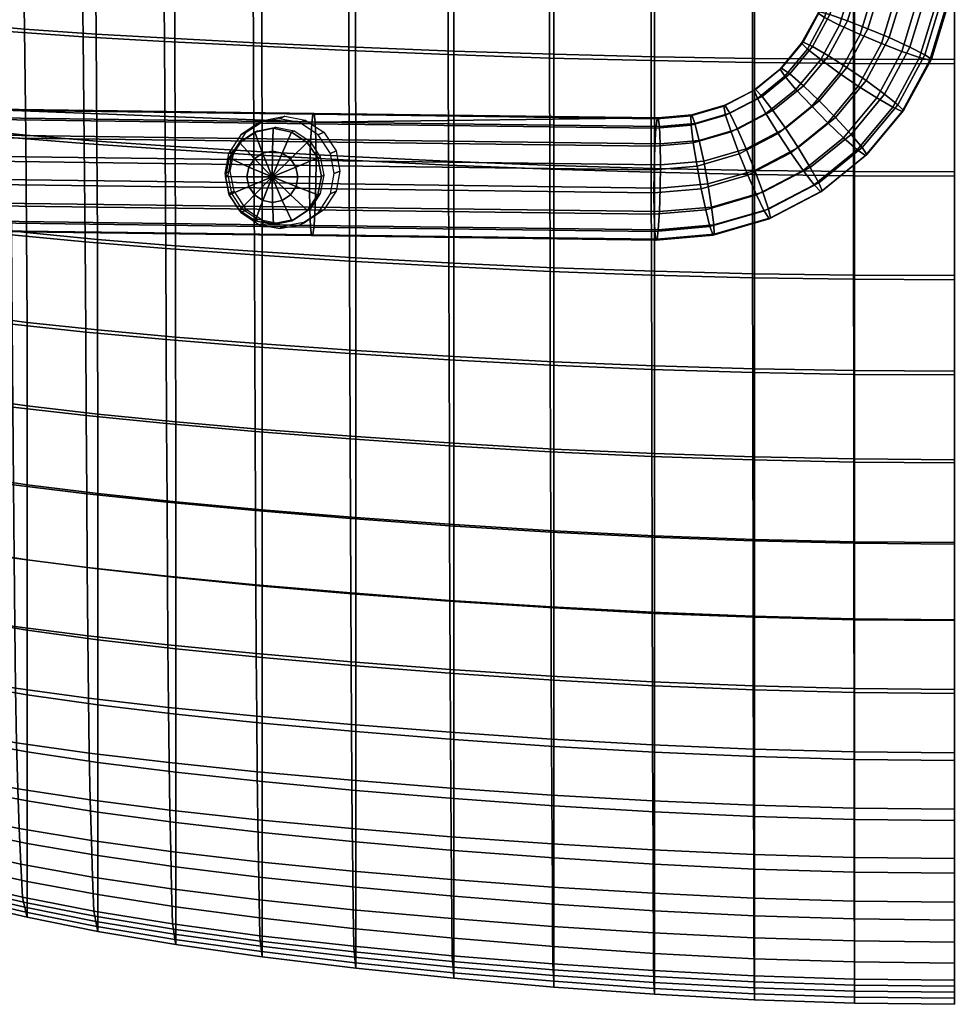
# Model space of a CAD drawing. Header units: millimetres. Extents: x -272 to 272, y -207 to 348.
# Tile 5 of 256: x -136 to 0, y -207 to -63. Entities that reach past the tile are written whole.
import ezdxf

# ---------------------------------------------------------------- set-up
doc = ezdxf.new("R2010")
doc.units = ezdxf.units.MM
for name, color, linetype in [('LDS nozky', 250, 'Continuous'), ('LDS podnoz', 7, 'Continuous'), ('LDS ram', 7, 'Continuous'), ('LDS ram lem', 7, 'Continuous')]:
    doc.layers.add(name, color=color, linetype=linetype)

msp = doc.modelspace()

# ---------------------------------------------------------------- meshes
at = {"layer": 'LDS nozky'}
mesh = msp.add_polyface(dxfattribs=at)
corners = [(-101.83, -79.57, 425.13), (-101.46, -79.4, 430.11), (-98.79, -78.87, 429.9), (-99.16, -79.03, 424.91), (-104.09, -81.08, 425.35), (-103.72, -80.92, 430.33), (-101.8, -92.49, 425.56), (-101.43, -92.33, 430.54), (-103.7, -90.81, 430.66), (-104.07, -90.98, 425.68), (-99.13, -93.03, 425.38), (-98.76, -92.86, 430.36), (-94.19, -90.98, 424.95), (-93.82, -90.81, 429.93), (-96.09, -92.33, 430.15), (-96.45, -92.49, 425.16), (-92.16, -86.03, 424.63), (-91.79, -85.86, 429.61), (-92.32, -88.54, 429.74), (-92.69, -88.71, 424.76), (-94.22, -81.08, 424.61), (-93.85, -80.92, 429.6), (-92.33, -83.19, 429.56), (-92.7, -83.35, 424.58), (-96.12, -79.4, 429.72), (-96.49, -79.57, 424.73), (-97.87, -82.66, 423.08), (-99.33, -86.11, 422.65), (-99.29, -82.38, 423.17), (-96.67, -83.47, 423.01), (-95.86, -84.67, 422.99), (-95.57, -86.09, 423.02), (-95.85, -87.51, 423.09), (-96.65, -88.72, 423.19), (-97.85, -89.52, 423.31), (-99.27, -89.81, 423.42), (-100.69, -89.52, 423.52), (-101.89, -88.72, 423.58), (-102.7, -87.51, 423.6), (-102.99, -86.09, 423.57), (-102.71, -84.67, 423.5), (-101.91, -83.47, 423.4), (-100.71, -82.66, 423.29), (-99.16, -79.03, 424.91), (-96.49, -79.57, 424.73), (-94.22, -81.08, 424.61), (-92.7, -83.35, 424.58), (-92.16, -86.03, 424.63), (-92.69, -88.71, 424.76), (-94.19, -90.98, 424.95), (-96.45, -92.49, 425.16), (-99.13, -93.03, 425.38), (-101.8, -92.49, 425.56), (-104.07, -90.98, 425.68), (-105.59, -88.71, 425.71), (-101.83, -79.57, 425.13), (-104.09, -81.08, 425.35)]
mesh.append_faces([[corners[k] for k in face] for face in [(0, 1, 2, 3), (4, 5, 1, 0), (6, 7, 8, 9), (10, 11, 7, 6), (12, 13, 14, 15), (16, 17, 18, 19), (19, 18, 13, 12), (20, 21, 22, 23), (3, 2, 24, 25), (25, 24, 21, 20), (23, 22, 17, 16), (15, 14, 11, 10), (26, 27, 28, 28), (29, 27, 26, 26), (30, 27, 29, 29), (31, 27, 30, 30), (32, 27, 31, 31), (33, 27, 32, 32), (34, 27, 33, 33), (35, 27, 34, 34), (36, 27, 35, 35), (37, 27, 36, 36), (38, 27, 37, 37), (39, 27, 38, 38), (40, 27, 39, 39), (41, 27, 40, 40), (42, 27, 41, 41), (28, 27, 42, 42), (28, 43, 44, 26), (29, 45, 46, 30), (26, 44, 45, 29), (31, 47, 48, 32), (33, 49, 50, 34), (32, 48, 49, 33), (30, 46, 47, 31), (34, 50, 51, 35), (36, 52, 53, 37), (37, 53, 54, 38), (28, 42, 55, 43), (42, 41, 56, 55), (52, 36, 35, 51)]])
mesh = msp.add_polyface(dxfattribs=at)
corners = [(-244.07, -185.94, 4.76), (-244.7, -182.71, 4.01), (-244.63, -181.81, 7.91), (-244, -185.03, 8.65), (-244.7, -189.17, 5.52), (-244.63, -188.26, 9.41), (-246.7, -192.13, 6.24), (-246.64, -191.22, 10.14), (-249.76, -194.07, 6.75), (-249.69, -193.16, 10.64), (-245.25, -181.83, 2.9), (-246.64, -178.83, 7.25), (-249.02, -178.13, 2.86), (-249.69, -176.86, 6.85), (-247.54, -179.09, 2.87), (-246.27, -180.34, 2.89), (-244.17, -185.23, 2.94), (-244.43, -188.81, 2.98), (-248.69, -194.38, 3.04), (-246.01, -192.01, 3.01), (-244.54, -183.48, 2.92), (-244.13, -187.03, 2.96), (-245.07, -190.49, 3), (-247.24, -193.34, 3.03), (-247.54, -179.09, 2.87), (-250.96, -182.07, 0.72), (-249.02, -178.13, 2.86), (-249.52, -183.22, 0.73), (-246.27, -180.34, 2.89), (-245.25, -181.83, 2.9), (-248.61, -184.87, 0.75), (-244.54, -183.48, 2.92), (-244.17, -185.23, 2.94), (-248.39, -186.74, 0.77), (-248.89, -188.55, 0.79), (-245.07, -190.49, 3), (-246.01, -192.01, 3.01), (-250.03, -190.05, 0.81), (-244.43, -188.81, 2.98), (-244.13, -187.03, 2.96), (-247.24, -193.34, 3.03), (-105.6, -83.35, 425.53), (-105.23, -83.19, 430.52), (-103.72, -80.92, 430.33), (-104.09, -81.08, 425.35), (-105.59, -88.71, 425.71), (-105.22, -88.54, 430.7), (-105.75, -85.86, 430.65), (-106.12, -86.03, 425.66), (-104.07, -90.98, 425.68), (-103.7, -90.81, 430.66), (-102.7, -87.51, 423.6), (-105.59, -88.71, 425.71), (-106.12, -86.03, 425.66), (-102.99, -86.09, 423.57), (-101.91, -83.47, 423.4), (-102.71, -84.67, 423.5), (-105.6, -83.35, 425.53), (-104.09, -81.08, 425.35)]
mesh.append_faces([[corners[k] for k in face] for face in [(0, 1, 2, 3), (4, 0, 3, 5), (6, 4, 5, 7), (8, 6, 7, 9), (1, 10, 2, 2), (11, 12, 13, 13), (14, 11, 15, 15), (11, 2, 10, 10), (16, 1, 0, 0), (0, 4, 17, 17), (6, 8, 18, 18), (19, 4, 6, 6), (10, 1, 20, 20), (12, 11, 14, 14), (0, 21, 16, 16), (0, 17, 21, 21), (20, 1, 16, 16), (4, 19, 22, 22), (6, 23, 19, 19), (18, 23, 6, 6), (22, 17, 4, 4), (15, 11, 10, 10), (24, 25, 26, 26), (27, 25, 24, 24), (27, 28, 29, 30), (30, 31, 32, 33), (34, 35, 36, 37), (33, 38, 35, 34), (27, 24, 28, 28), (33, 32, 39, 39), (31, 30, 29, 29), (40, 37, 36, 36), (38, 33, 39, 39), (41, 42, 43, 44), (45, 46, 47, 48), (49, 50, 46, 45), (48, 47, 42, 41), (51, 52, 53, 54), (55, 56, 57, 58), (56, 54, 53, 57)]])
at = {"layer": 'LDS podnoz'}
mesh = msp.add_polyface(dxfattribs=at)
corners = [(-22.04, -66.5, 431.89), (-22.26, -66.65, 428.53), (-25.39, -70.42, 428.89), (-25.18, -70.27, 432.26), (-20.68, -67.13, 435.22), (-23.99, -71.12, 435.6), (-21.43, -67.49, 425.37), (-24.71, -71.44, 425.75), (-19.66, -62.1, 431.53), (-19.88, -62.26, 428.17), (-18.16, -62.48, 434.84), (-15.58, -63.37, 437.26), (-18.35, -68.49, 437.68), (-12.61, -64.53, 438.37), (-15.68, -70.19, 438.83), (-9.51, -65.83, 438.24), (-12.89, -72.09, 438.75), (-13.75, -65.38, 420.75), (-10.65, -66.68, 420.61), (-14.01, -72.9, 421.12), (-16.79, -71, 421.21), (-16.77, -64, 422.28), (-19.49, -69.04, 422.69), (-18.94, -62.89, 424.99), (-18.2, -57.31, 431.2), (-18.42, -57.48, 427.84), (-16.62, -57.41, 434.49), (-13.89, -57.8, 436.88), (-10.74, -58.36, 437.95), (-7.44, -59.03, 437.76), (-4.23, -59.76, 436.19), (-6.49, -67.21, 436.71), (-1.91, -60.4, 433.44), (-4.32, -68.32, 433.99), (-0.9, -60.8, 430.25), (-3.38, -68.95, 430.81), (-1.12, -60.97, 426.89), (-3.6, -69.11, 427.45), (-2.7, -60.86, 423.6), (-5.1, -68.73, 424.15), (-5.43, -60.48, 421.21), (-7.68, -67.84, 421.72), (-8.58, -59.92, 420.14), (-11.89, -59.25, 420.32), (-15.1, -58.52, 421.9), (-17.41, -57.88, 424.65), (-1.12, -52.31, 432.97), (-3.48, -52.16, 435.75), (-0.08, -52.48, 429.76), (-1.92, -52.83, 423.13), (-0.3, -52.66, 426.4), (-7.91, -53.02, 419.74), (-4.7, -52.96, 420.77), (-11.27, -53, 419.96)]
mesh.append_faces([[corners[k] for k in face] for face in [(0, 1, 2, 3), (4, 0, 3, 5), (1, 6, 7, 2), (8, 9, 1, 0), (10, 8, 0, 4), (11, 10, 4, 12), (13, 11, 12, 14), (15, 13, 14, 16), (17, 18, 19, 20), (21, 17, 20, 22), (23, 21, 22, 6), (9, 23, 6, 1), (24, 25, 9, 8), (26, 24, 8, 10), (27, 26, 10, 11), (28, 27, 11, 13), (29, 28, 13, 15), (30, 29, 15, 31), (32, 30, 31, 33), (34, 32, 33, 35), (36, 34, 35, 37), (38, 36, 37, 39), (40, 38, 39, 41), (42, 40, 41, 18), (43, 42, 18, 17), (44, 43, 17, 21), (45, 44, 21, 23), (25, 45, 23, 9), (32, 46, 47, 30), (34, 48, 46, 32), (38, 49, 50, 36), (42, 51, 52, 40), (40, 52, 49, 38), (43, 53, 51, 42), (48, 34, 36, 50)]])
mesh = msp.add_polyface(dxfattribs=at)
corners = [(-19.75, -86.95, 435.79), (-21, -84.72, 438.4), (-27.89, -88.33, 438.95), (-27.08, -90.79, 436.38), (-19.26, -88.12, 432.67), (-26.8, -92.07, 433.27), (-19.46, -88.26, 429.3), (-26.99, -92.21, 429.91), (-20.43, -87.24, 425.94), (-27.71, -91.05, 426.52), (-22.02, -85.15, 423.4), (-28.84, -88.73, 423.94), (-19.72, -75.05, 439.31), (-21.99, -72.87, 438.1), (-26.43, -76.46, 438.53), (-24.63, -79.03, 439.77), (-17.35, -77.45, 439.27), (-22.77, -81.84, 439.78), (-15.07, -79.92, 437.83), (-13.45, -81.84, 435.19), (-12.77, -82.86, 432.05), (-12.98, -83.01, 428.68), (-14.16, -82.16, 425.34), (-16.16, -80.41, 422.83), (-18.44, -78.23, 421.63), (-23.82, -82.59, 422.15), (-20.8, -75.83, 421.67), (-25.68, -79.77, 422.14), (-23.09, -73.36, 423.11), (-27.45, -76.9, 423.53), (-18.35, -68.49, 437.68), (-20.68, -67.13, 435.22), (-23.99, -71.12, 435.6), (-15.68, -70.19, 438.83), (-12.89, -72.09, 438.75), (-10.19, -74.05, 437.26), (-8.26, -75.6, 434.58), (-7.43, -76.44, 431.42), (-7.64, -76.6, 428.06), (-9.01, -75.96, 424.74), (-11.34, -74.61, 422.27), (-14.01, -72.9, 421.12), (-16.79, -71, 421.21), (-19.49, -69.04, 422.69), (-21.43, -67.49, 425.37), (-24.71, -71.44, 425.75), (-6.49, -67.21, 436.71), (-9.51, -65.83, 438.24), (-4.32, -68.32, 433.99), (-3.38, -68.95, 430.81), (-3.6, -69.11, 427.45), (-5.1, -68.73, 424.15), (-7.68, -67.84, 421.72), (-10.65, -66.68, 420.61)]
mesh.append_faces([[corners[k] for k in face] for face in [(0, 1, 2, 3), (4, 0, 3, 5), (6, 4, 5, 7), (8, 6, 7, 9), (10, 8, 9, 11), (12, 13, 14, 15), (16, 12, 15, 17), (18, 16, 17, 1), (19, 18, 1, 0), (20, 19, 0, 4), (21, 20, 4, 6), (22, 21, 6, 8), (23, 22, 8, 10), (24, 23, 10, 25), (26, 24, 25, 27), (28, 26, 27, 29), (30, 31, 32, 13), (33, 30, 13, 12), (34, 33, 12, 16), (35, 34, 16, 18), (36, 35, 18, 19), (37, 36, 19, 20), (38, 37, 20, 21), (39, 38, 21, 22), (40, 39, 22, 23), (41, 40, 23, 24), (42, 41, 24, 26), (43, 42, 26, 28), (44, 43, 28, 45), (46, 47, 34, 35), (48, 46, 35, 36), (49, 48, 36, 37), (50, 49, 37, 38), (51, 50, 38, 39), (52, 51, 39, 40), (53, 52, 40, 41)]])
mesh = msp.add_polyface(dxfattribs=at)
corners = [(-33.42, -75.68, 432.98), (-33.61, -75.82, 429.61), (-38.41, -77.21, 429.94), (-38.23, -77.08, 433.3), (-32.71, -76.84, 436.36), (-37.79, -78.31, 436.71), (-31.58, -79.16, 438.94), (-37.17, -80.79, 439.32), (-30.33, -82.02, 440.23), (-36.52, -83.82, 440.65), (-29.07, -85.15, 440.29), (-35.9, -87.13, 440.75), (-27.89, -88.33, 438.95), (-35.36, -90.5, 439.46), (-27.08, -90.79, 436.38), (-35.04, -93.1, 436.92), (-26.8, -92.07, 433.27), (-34.98, -94.45, 433.83), (-26.99, -92.21, 429.91), (-35.16, -94.59, 430.46), (-27.71, -91.05, 426.52), (-35.61, -93.35, 427.06), (-28.84, -88.73, 423.94), (-36.23, -90.88, 424.45), (-30.08, -85.87, 422.65), (-36.87, -87.85, 423.11), (-31.34, -82.74, 422.6), (-37.49, -84.53, 423.01), (-32.53, -79.56, 423.93), (-38.03, -81.16, 424.31), (-33.33, -77.1, 426.51), (-38.36, -78.56, 426.85), (-28.99, -73.36, 432.62), (-29.19, -73.5, 429.26), (-28.02, -74.38, 435.99), (-26.43, -76.46, 438.53), (-24.63, -79.03, 439.77), (-22.77, -81.84, 439.78), (-21, -84.72, 438.4), (-23.82, -82.59, 422.15), (-22.02, -85.15, 423.4), (-25.68, -79.77, 422.14), (-27.45, -76.9, 423.53), (-28.69, -74.67, 426.13), (-25.18, -70.27, 432.26), (-25.39, -70.42, 428.89), (-23.99, -71.12, 435.6), (-21.99, -72.87, 438.1), (-24.71, -71.44, 425.75), (-23.09, -73.36, 423.11), (-43.13, -93.79, 437.38), (-42.97, -91.15, 439.89), (-43.31, -95.16, 434.3), (-43.48, -95.3, 430.94)]
mesh.append_faces([[corners[k] for k in face] for face in [(0, 1, 2, 3), (4, 0, 3, 5), (6, 4, 5, 7), (8, 6, 7, 9), (10, 8, 9, 11), (12, 10, 11, 13), (14, 12, 13, 15), (16, 14, 15, 17), (18, 16, 17, 19), (20, 18, 19, 21), (22, 20, 21, 23), (24, 22, 23, 25), (26, 24, 25, 27), (28, 26, 27, 29), (30, 28, 29, 31), (1, 30, 31, 2), (32, 33, 1, 0), (34, 32, 0, 4), (35, 34, 4, 6), (36, 35, 6, 8), (37, 36, 8, 10), (38, 37, 10, 12), (39, 40, 22, 24), (41, 39, 24, 26), (42, 41, 26, 28), (43, 42, 28, 30), (33, 43, 30, 1), (44, 45, 33, 32), (46, 44, 32, 34), (47, 46, 34, 35), (48, 49, 42, 43), (45, 48, 43, 33), (50, 15, 13, 51), (52, 17, 15, 50), (17, 52, 53, 19)]])
mesh = msp.add_polyface(dxfattribs=at)
corners = [(-95.34, -78.19, 436.66), (-98.27, -77.63, 436.86), (-97.46, -77.26, 447.82), (-94.52, -77.83, 447.62), (-92.63, -79.97, 436.52), (-91.81, -79.61, 447.48), (-98.23, -93.62, 437.39), (-95.3, -93.06, 437.15), (-94.49, -92.69, 448.12), (-97.42, -93.25, 448.35), (-101.17, -93.06, 437.59), (-100.36, -92.69, 448.55), (-103.88, -91.28, 437.73), (-103.07, -90.91, 448.69), (-105.66, -88.57, 437.77), (-104.85, -88.2, 448.74), (-106.23, -85.63, 437.72), (-105.42, -85.26, 448.68), (-105.68, -82.68, 437.58), (-104.87, -82.32, 448.54), (-103.91, -79.97, 437.35), (-103.1, -79.61, 448.32), (-101.21, -78.19, 437.09), (-100.4, -77.83, 448.06), (-147.6, -79.85, 445.48), (-143.04, -80, 444.84), (-143.15, -77.48, 442.2), (-148.06, -77.32, 442.88), (-147.6, -86.3, 446.98), (-143.05, -86.45, 446.34), (-143.01, -83.08, 446.2), (-147.45, -82.94, 446.83), (-148.06, -89.72, 445.77), (-143.16, -89.88, 445.08), (-143.31, -76.22, 438.77), (-143.49, -76.36, 435.41), (-149.53, -76.16, 436.26), (-93.39, -76.99, 432.81), (-93.06, -78.12, 439.6), (-92.92, -83.72, 443.61), (-92.95, -80.64, 442.24), (-92.95, -87.09, 443.75), (-93.06, -90.51, 442.49), (-143.5, -93.89, 439.49), (-93.4, -94.52, 436.9), (-93.23, -93.16, 439.98), (-143.32, -92.52, 442.57), (-143.67, -94.02, 436.13), (-93.58, -94.66, 433.53), (-143.94, -90.25, 430.07), (-93.85, -90.88, 427.47), (-93.74, -93.4, 430.11), (-143.84, -92.76, 432.71), (-143.97, -87.16, 428.7), (-93.88, -87.8, 426.1), (-143.94, -83.79, 428.56), (-93.84, -84.43, 425.97), (-143.83, -80.37, 429.82), (-93.73, -81, 427.22), (-93.57, -78.36, 429.73), (-143.66, -77.72, 432.33), (-93.21, -76.88, 436.32)]
mesh.append_faces([[corners[k] for k in face] for face in [(0, 1, 2, 3), (4, 0, 3, 5), (6, 7, 8, 9), (10, 6, 9, 11), (12, 10, 11, 13), (14, 12, 13, 15), (16, 14, 15, 17), (18, 16, 17, 19), (20, 18, 19, 21), (22, 20, 21, 23), (1, 22, 23, 2), (24, 25, 26, 27), (28, 29, 30, 31), (31, 30, 25, 24), (32, 33, 29, 28), (34, 27, 26, 26), (35, 36, 34, 34), (37, 35, 34, 34), (38, 34, 26, 26), (30, 39, 40, 25), (29, 41, 39, 30), (25, 40, 38, 26), (33, 42, 41, 29), (43, 44, 45, 46), (47, 48, 44, 43), (49, 50, 51, 52), (53, 54, 50, 49), (52, 51, 48, 47), (55, 56, 54, 53), (57, 58, 56, 55), (35, 37, 59, 60), (60, 59, 58, 57), (42, 33, 46, 45), (34, 61, 37, 37), (34, 38, 61, 61)]])
mesh = msp.add_polyface(dxfattribs=at)
corners = [(-90.84, -82.68, 436.47), (-92.63, -79.97, 436.52), (-91.81, -79.61, 447.48), (-90.03, -82.32, 447.44), (-90.28, -85.63, 436.53), (-89.46, -85.26, 447.5), (-90.83, -88.57, 436.67), (-90.02, -88.2, 447.64), (-92.6, -91.28, 436.89), (-91.79, -90.91, 447.86), (-95.3, -93.06, 437.15), (-94.49, -92.69, 448.12), (-92.95, -80.64, 442.24), (-42.86, -81.27, 439.65), (-42.96, -78.76, 437.01), (-93.06, -78.12, 439.6), (-92.95, -87.09, 443.75), (-42.86, -87.73, 441.15), (-42.82, -84.36, 441.01), (-92.92, -83.72, 443.61), (-93.23, -93.16, 439.98), (-43.13, -93.79, 437.38), (-42.97, -91.15, 439.89), (-93.06, -90.51, 442.49), (-93.4, -94.52, 436.9), (-43.31, -95.16, 434.3), (-43.12, -77.49, 433.58), (-93.74, -93.4, 430.11), (-43.65, -94.04, 427.52), (-43.48, -95.3, 430.94), (-93.58, -94.66, 433.53), (-43.3, -77.63, 430.22), (-93.39, -76.99, 432.81), (-93.88, -87.8, 426.1), (-43.78, -88.44, 423.51), (-43.75, -91.52, 424.87), (-93.85, -90.88, 427.47), (-93.84, -84.43, 425.97), (-43.75, -85.07, 423.37), (-93.57, -78.36, 429.73), (-43.47, -79, 427.14), (-43.64, -81.64, 424.63), (-93.73, -81, 427.22), (-38.23, -77.08, 433.3), (-38.41, -77.21, 429.94), (-37.17, -80.79, 439.32), (-37.79, -78.31, 436.71), (-35.9, -87.13, 440.75), (-36.52, -83.82, 440.65), (-35.36, -90.5, 439.46), (-35.61, -93.35, 427.06), (-35.16, -94.59, 430.46), (-36.87, -87.85, 423.11), (-36.23, -90.88, 424.45), (-38.03, -81.16, 424.31), (-37.49, -84.53, 423.01), (-38.36, -78.56, 426.85), (-93.21, -76.88, 436.32)]
mesh.append_faces([[corners[k] for k in face] for face in [(0, 1, 2, 3), (4, 0, 3, 5), (6, 4, 5, 7), (8, 6, 7, 9), (10, 8, 9, 11), (12, 13, 14, 15), (16, 17, 18, 19), (19, 18, 13, 12), (20, 21, 22, 23), (24, 25, 21, 20), (23, 22, 17, 16), (26, 15, 14, 14), (27, 28, 29, 30), (31, 32, 26, 26), (30, 29, 25, 24), (33, 34, 35, 36), (37, 38, 34, 33), (39, 40, 41, 42), (32, 31, 40, 39), (42, 41, 38, 37), (36, 35, 28, 27), (26, 43, 44, 31), (13, 45, 46, 14), (14, 46, 43, 26), (17, 47, 48, 18), (22, 49, 47, 17), (18, 48, 45, 13), (28, 50, 51, 29), (34, 52, 53, 35), (35, 53, 50, 28), (41, 54, 55, 38), (31, 44, 56, 40), (40, 56, 54, 41), (38, 55, 52, 34), (26, 32, 57, 57), (26, 57, 15, 15)]])
at = {"layer": 'LDS ram'}
mesh = msp.add_polyface(dxfattribs=at)
corners = [(-88.03, -111.82, 446.14), (-101.86, -110.82, 447.04), (-101.92, -97.45, 446.56), (-88.07, -98.35, 445.59), (-114.75, -109.77, 448.12), (-114.82, -96.52, 447.7), (-101.98, -82.89, 446.03), (-88.12, -83.67, 445), (-114.91, -82.08, 447.24), (-126.54, -95.56, 449.06), (-126.67, -81.26, 448.66), (-126.45, -108.7, 449.42), (-114.69, -122.02, 448.51), (-126.38, -120.86, 449.76), (-137.27, -94.53, 450.68), (-137.45, -80.35, 450.34), (-137.15, -107.55, 450.99), (-137.06, -119.62, 451.27), (-147.28, -93.34, 452.61), (-147.51, -79.28, 452.34), (-147.12, -106.26, 452.86), (-147, -118.24, 453.09), (-73.82, -15.94, 441.15), (-73.78, -33.66, 441.92), (-88.29, -33.28, 443), (-88.35, -15.66, 442.31), (-102.23, -32.87, 444.26), (-102.33, -15.36, 443.64), (-88.23, -50.77, 443.69), (-102.14, -50.24, 444.87), (-88.17, -67.71, 444.37), (-102.06, -67.05, 445.47), (-115.32, -32.46, 445.68), (-115.49, -15.06, 445.14), (-115.16, -49.7, 446.22), (-115.02, -66.38, 446.75), (-127.32, -32.05, 447.29), (-127.61, -14.75, 446.82), (-127.07, -49.17, 447.77), (-126.85, -65.7, 448.23), (-138.39, -31.55, 449.16), (-138.82, -14.32, 448.76), (-138.02, -48.54, 449.57), (-137.7, -64.93, 449.97), (-148.75, -30.83, 451.39), (-149.32, -13.64, 451.07), (-148.25, -47.72, 451.71), (-147.84, -63.99, 452.04), (-88.41, 1.75, 441.63), (-73.87, 1.56, 440.4), (-102.44, 1.96, 443.04), (-115.68, 2.17, 444.61), (-88.48, 18.86, 440.97), (-73.91, 18.74, 439.66), (-102.55, 18.98, 442.46), (-115.88, 19.13, 444.1), (-127.93, 2.42, 446.36), (-128.26, 19.34, 445.92), (-139.29, 2.82, 448.37), (-139.79, 19.74, 448.01), (-149.96, 3.51, 450.78)]
mesh.append_faces([[corners[k] for k in face] for face in [(0, 1, 2, 3), (1, 4, 5, 2), (3, 2, 6, 7), (2, 5, 8, 6), (8, 5, 9, 10), (5, 4, 11, 9), (4, 12, 13, 11), (10, 9, 14, 15), (9, 11, 16, 14), (11, 13, 17, 16), (15, 14, 18, 19), (14, 16, 20, 18), (16, 17, 21, 20), (22, 23, 24, 25), (25, 24, 26, 27), (24, 28, 29, 26), (28, 30, 31, 29), (30, 7, 6, 31), (27, 26, 32, 33), (26, 29, 34, 32), (29, 31, 35, 34), (31, 6, 8, 35), (33, 32, 36, 37), (32, 34, 38, 36), (34, 35, 39, 38), (35, 8, 10, 39), (37, 36, 40, 41), (36, 38, 42, 40), (38, 39, 43, 42), (39, 10, 15, 43), (41, 40, 44, 45), (40, 42, 46, 44), (42, 43, 47, 46), (43, 15, 19, 47), (22, 25, 48, 49), (25, 27, 50, 48), (27, 33, 51, 50), (49, 48, 52, 53), (48, 50, 54, 52), (50, 51, 55, 54), (55, 51, 56, 57), (51, 33, 37, 56), (57, 56, 58, 59), (56, 37, 41, 58), (58, 41, 45, 60)]])
mesh = msp.add_polyface(dxfattribs=at)
corners = [(-87.17, -111.39, 458.08), (-87.17, -97.88, 457.54), (-100.78, -97.03, 458.48), (-100.78, -110.43, 458.96), (-87.17, -83.2, 456.95), (-100.8, -82.46, 457.95), (-100.77, -122.87, 459.41), (-113.38, -109.42, 460.01), (-113.37, -121.77, 460.4), (-113.4, -96.13, 459.58), (-113.43, -81.69, 459.12), (-124.84, -80.91, 460.47), (-124.77, -95.22, 460.88), (-135.19, -80.04, 462.07), (-135.07, -94.22, 462.42), (-144.76, -79.01, 463.94), (-144.6, -93.08, 464.24), (-124.73, -108.39, 461.25), (-135.01, -107.28, 462.74), (-144.51, -106.03, 464.5), (-124.71, -120.64, 461.6), (-134.99, -119.44, 463.04), (-144.47, -118.1, 464.75), (-72.9, -15.43, 453.09), (-87.22, -15.19, 454.23), (-87.2, -32.81, 454.93), (-72.9, -33.15, 453.86), (-100.95, -14.93, 455.53), (-100.9, -32.44, 456.15), (-113.79, -14.67, 456.98), (-113.67, -32.07, 457.53), (-100.86, -49.81, 456.77), (-87.19, -50.3, 455.63), (-113.58, -49.31, 458.08), (-100.82, -66.62, 457.38), (-87.18, -67.23, 456.3), (-113.49, -65.98, 458.61), (-125.51, -14.4, 458.58), (-125.3, -31.7, 459.07), (-136.25, -14.01, 460.4), (-135.9, -31.23, 460.83), (-146.19, -13.38, 462.55), (-145.73, -30.55, 462.91), (-125.11, -48.81, 459.55), (-135.61, -48.22, 461.26), (-145.33, -47.45, 463.27), (-124.95, -65.34, 460.03), (-135.37, -64.62, 461.68), (-145, -63.72, 463.62), (-72.9, 2.07, 452.34), (-87.23, 2.22, 453.55), (-72.91, 19.25, 451.6), (-87.25, 19.32, 452.88), (-101, 2.38, 454.92), (-101.06, 19.41, 454.33), (-113.91, 2.56, 456.44), (-114.05, 19.51, 455.92), (-126.01, 19.67, 457.64), (-125.75, 2.76, 458.1), (-137.03, 20.02, 459.59), (-136.62, 3.12, 459.99)]
mesh.append_faces([[corners[k] for k in face] for face in [(0, 1, 2, 3), (1, 4, 5, 2), (6, 3, 7, 8), (3, 2, 9, 7), (2, 5, 10, 9), (10, 11, 12, 9), (11, 13, 14, 12), (13, 15, 16, 14), (9, 12, 17, 7), (12, 14, 18, 17), (14, 16, 19, 18), (7, 17, 20, 8), (17, 18, 21, 20), (18, 19, 22, 21), (23, 24, 25, 26), (24, 27, 28, 25), (27, 29, 30, 28), (25, 28, 31, 32), (28, 30, 33, 31), (32, 31, 34, 35), (31, 33, 36, 34), (35, 34, 5, 4), (34, 36, 10, 5), (29, 37, 38, 30), (37, 39, 40, 38), (39, 41, 42, 40), (30, 38, 43, 33), (38, 40, 44, 43), (40, 42, 45, 44), (33, 43, 46, 36), (43, 44, 47, 46), (44, 45, 48, 47), (36, 46, 11, 10), (46, 47, 13, 11), (47, 48, 15, 13), (23, 49, 50, 24), (49, 51, 52, 50), (24, 50, 53, 27), (50, 52, 54, 53), (27, 53, 55, 29), (53, 54, 56, 55), (56, 57, 58, 55), (57, 59, 60, 58), (55, 58, 37, 29), (58, 60, 39, 37)]])
mesh = msp.add_polyface(dxfattribs=at)
corners = [(0, -114.94, 443.46), (-14.68, -114.85, 443.55), (-14.69, -101.01, 442.82), (0, -101.09, 442.72), (-29.37, -114.58, 443.82), (-29.39, -100.79, 443.1), (-44.09, -114.14, 444.23), (-44.11, -100.41, 443.54), (-58.84, -113.52, 444.76), (-58.87, -99.86, 444.11), (-14.7, -85.94, 442.02), (0, -86, 441.92), (-29.41, -85.76, 442.32), (-44.14, -85.44, 442.79), (-58.9, -84.98, 443.4), (-14.71, -69.59, 441.16), (0, -69.63, 441.05), (-29.43, -69.44, 441.48), (-44.17, -69.18, 441.98), (-58.94, -68.81, 442.63), (-14.72, -52.28, 440.26), (0, -52.32, 440.14), (-29.45, -52.17, 440.59), (-44.19, -51.97, 441.12), (-58.97, -51.66, 441.83), (-14.73, -34.46, 439.33), (0, -34.49, 439.21), (-29.47, -34.37, 439.69), (-44.22, -34.22, 440.25), (-59.01, -33.98, 441), (-14.74, -16.56, 438.4), (0, -16.58, 438.28), (-29.49, -16.49, 438.78), (-44.25, -16.36, 439.37), (-59.04, -16.17, 440.17), (-14.75, 1.06, 437.5), (0, 1.04, 437.36), (-29.51, 1.14, 437.88), (-44.28, 1.25, 438.51), (-59.08, 1.39, 439.35), (-14.76, 18.34, 436.61), (0, 18.31, 436.47), (-29.53, 18.42, 437.01), (-44.31, 18.52, 437.66), (-59.12, 18.63, 438.55), (-73.58, -112.73, 445.39), (-73.62, -99.17, 444.78), (-88.03, -111.82, 446.14), (-88.07, -98.35, 445.59), (-73.65, -84.38, 444.13), (-88.12, -83.67, 445), (-73.78, -33.66, 441.92), (-73.82, -15.94, 441.15), (-73.74, -51.26, 442.68), (-73.69, -68.3, 443.43), (-88.23, -50.77, 443.69), (-88.29, -33.28, 443), (-88.17, -67.71, 444.37), (-73.87, 1.56, 440.4), (-73.91, 18.74, 439.66)]
mesh.append_faces([[corners[k] for k in face] for face in [(0, 1, 2, 3), (1, 4, 5, 2), (4, 6, 7, 5), (6, 8, 9, 7), (3, 2, 10, 11), (2, 5, 12, 10), (5, 7, 13, 12), (7, 9, 14, 13), (11, 10, 15, 16), (10, 12, 17, 15), (12, 13, 18, 17), (13, 14, 19, 18), (16, 15, 20, 21), (15, 17, 22, 20), (17, 18, 23, 22), (18, 19, 24, 23), (21, 20, 25, 26), (20, 22, 27, 25), (22, 23, 28, 27), (23, 24, 29, 28), (26, 25, 30, 31), (25, 27, 32, 30), (27, 28, 33, 32), (28, 29, 34, 33), (31, 30, 35, 36), (30, 32, 37, 35), (32, 33, 38, 37), (33, 34, 39, 38), (36, 35, 40, 41), (35, 37, 42, 40), (37, 38, 43, 42), (38, 39, 44, 43), (8, 45, 46, 9), (45, 47, 48, 46), (9, 46, 49, 14), (46, 48, 50, 49), (34, 29, 51, 52), (29, 24, 53, 51), (24, 19, 54, 53), (19, 14, 49, 54), (51, 53, 55, 56), (53, 54, 57, 55), (54, 49, 50, 57), (34, 52, 58, 39), (39, 58, 59, 44)]])
mesh = msp.add_polyface(dxfattribs=at)
corners = [(0, -114.38, 455.44), (0, -100.48, 454.7), (-14.56, -100.41, 454.8), (-14.56, -114.29, 455.53), (0, -85.39, 453.9), (-14.56, -85.34, 454), (-29.12, -100.2, 455.08), (-29.12, -114.04, 455.8), (-29.12, -85.16, 454.3), (-43.7, -99.84, 455.51), (-43.7, -113.61, 456.2), (-43.7, -84.87, 454.76), (-58.31, -99.32, 456.07), (-58.31, -113.02, 456.73), (-58.31, -84.44, 455.36), (0, -69.03, 453.03), (-14.56, -68.98, 453.14), (0, -51.71, 452.12), (-14.56, -51.68, 452.24), (0, -33.89, 451.19), (-14.56, -33.86, 451.31), (0, -15.98, 450.25), (-14.56, -15.96, 450.38), (-29.12, -68.85, 453.46), (-29.12, -51.58, 452.57), (-29.12, -33.78, 451.66), (-29.12, -15.9, 450.75), (-43.7, -68.61, 453.95), (-43.7, -51.39, 453.09), (-43.7, -33.64, 452.22), (-43.7, -15.79, 451.34), (-58.31, -68.26, 454.6), (-58.31, -51.12, 453.79), (-58.31, -33.43, 452.96), (-58.31, -15.63, 452.12), (0, 1.64, 449.34), (-14.56, 1.66, 449.47), (0, 18.91, 448.45), (-14.56, 18.94, 448.58), (-29.12, 1.72, 449.86), (-29.12, 19, 448.98), (-43.7, 1.82, 450.47), (-43.7, 19.09, 449.63), (-58.31, 1.93, 451.31), (-58.31, 19.18, 450.5), (-72.9, -98.66, 456.74), (-72.9, -112.27, 457.35), (-72.9, -83.87, 456.09), (-87.17, -97.88, 457.54), (-87.17, -111.39, 458.08), (-87.17, -83.2, 456.95), (-72.9, -15.43, 453.09), (-72.9, -33.15, 453.86), (-72.9, -50.74, 454.63), (-87.2, -32.81, 454.93), (-87.19, -50.3, 455.63), (-72.9, -67.79, 455.38), (-87.18, -67.23, 456.3), (-72.9, 2.07, 452.34), (-72.91, 19.25, 451.6)]
mesh.append_faces([[corners[k] for k in face] for face in [(0, 1, 2, 3), (1, 4, 5, 2), (3, 2, 6, 7), (2, 5, 8, 6), (7, 6, 9, 10), (6, 8, 11, 9), (10, 9, 12, 13), (9, 11, 14, 12), (4, 15, 16, 5), (15, 17, 18, 16), (17, 19, 20, 18), (19, 21, 22, 20), (5, 16, 23, 8), (16, 18, 24, 23), (18, 20, 25, 24), (20, 22, 26, 25), (8, 23, 27, 11), (23, 24, 28, 27), (24, 25, 29, 28), (25, 26, 30, 29), (11, 27, 31, 14), (27, 28, 32, 31), (28, 29, 33, 32), (29, 30, 34, 33), (21, 35, 36, 22), (35, 37, 38, 36), (22, 36, 39, 26), (36, 38, 40, 39), (26, 39, 41, 30), (39, 40, 42, 41), (30, 41, 43, 34), (41, 42, 44, 43), (13, 12, 45, 46), (12, 14, 47, 45), (46, 45, 48, 49), (45, 47, 50, 48), (34, 51, 52, 33), (33, 52, 53, 32), (52, 54, 55, 53), (32, 53, 56, 31), (53, 55, 57, 56), (31, 56, 47, 14), (56, 57, 50, 47), (34, 43, 58, 51), (43, 44, 59, 58)]])
mesh = msp.add_polyface(dxfattribs=at)
corners = [(-73.11, -199.49, 442.39), (-87.45, -198.11, 443.46), (-87.52, -192.78, 444.77), (-73.16, -194.08, 443.86), (-101.14, -196.56, 444.69), (-101.24, -191.32, 445.85), (-113.83, -194.86, 446.05), (-113.97, -189.73, 447.07), (-87.59, -187.16, 445.98), (-73.21, -188.4, 445.21), (-101.34, -185.79, 446.91), (-114.1, -184.31, 448.01), (-87.66, -180.98, 446.97), (-73.26, -182.16, 446.31), (-101.43, -179.68, 447.79), (-114.22, -178.29, 448.78), (-87.72, -173.94, 447.64), (-73.31, -175.08, 447.05), (-101.51, -172.7, 448.37), (-114.33, -171.37, 449.3), (-125.8, -176.81, 449.98), (-125.94, -169.98, 450.45), (-125.64, -182.72, 449.29), (-125.46, -188.02, 448.44), (-125.27, -193, 447.52), (-135.67, -190.97, 449.12), (-135.9, -186.13, 449.98), (-87.78, -165.84, 447.9), (-73.36, -166.95, 447.35), (-101.58, -164.62, 448.6), (-114.42, -163.33, 449.5), (-58.66, -167.94, 446.9), (-73.41, -157.81, 447.28), (-58.7, -158.78, 446.82), (-87.84, -156.7, 447.84), (-101.65, -155.5, 448.54), (-114.5, -154.24, 449.44), (-73.46, -147.75, 446.94), (-58.74, -148.7, 446.45), (-87.89, -146.66, 447.54), (-101.71, -145.48, 448.28), (-114.57, -144.24, 449.21), (-73.5, -136.88, 446.47), (-58.77, -137.8, 445.94), (-87.94, -135.82, 447.11), (-101.76, -134.67, 447.9), (-114.63, -133.47, 448.87), (-126.24, -142.96, 450.37), (-126.31, -132.24, 450.08), (-126.16, -152.93, 450.58), (-126.06, -161.99, 450.63), (-73.54, -125.25, 445.95), (-58.81, -126.11, 445.37), (-87.99, -124.25, 446.64), (-101.81, -123.16, 447.48), (-114.69, -122.02, 448.51), (-73.58, -112.73, 445.39), (-58.84, -113.52, 444.76), (-88.03, -111.82, 446.14), (-101.86, -110.82, 447.04), (-114.75, -109.77, 448.12), (-126.38, -120.86, 449.76)]
mesh.append_faces([[corners[k] for k in face] for face in [(0, 1, 2, 3), (1, 4, 5, 2), (4, 6, 7, 5), (3, 2, 8, 9), (2, 5, 10, 8), (5, 7, 11, 10), (9, 8, 12, 13), (8, 10, 14, 12), (10, 11, 15, 14), (13, 12, 16, 17), (12, 14, 18, 16), (14, 15, 19, 18), (19, 15, 20, 21), (15, 11, 22, 20), (11, 7, 23, 22), (7, 6, 24, 23), (23, 24, 25, 26), (17, 16, 27, 28), (16, 18, 29, 27), (18, 19, 30, 29), (31, 28, 32, 33), (28, 27, 34, 32), (27, 29, 35, 34), (29, 30, 36, 35), (33, 32, 37, 38), (32, 34, 39, 37), (34, 35, 40, 39), (35, 36, 41, 40), (38, 37, 42, 43), (37, 39, 44, 42), (39, 40, 45, 44), (40, 41, 46, 45), (46, 41, 47, 48), (41, 36, 49, 47), (36, 30, 50, 49), (30, 19, 21, 50), (43, 42, 51, 52), (42, 44, 53, 51), (44, 45, 54, 53), (45, 46, 55, 54), (52, 51, 56, 57), (51, 53, 58, 56), (53, 54, 59, 58), (54, 55, 60, 59), (55, 46, 48, 61)]])
mesh = msp.add_polyface(dxfattribs=at)
corners = [(-58.31, -204.04, 448.76), (-58.31, -198.15, 451.51), (-72.9, -196.94, 452.28), (-72.9, -202.77, 449.67), (-58.31, -191.98, 454.05), (-72.9, -190.83, 454.7), (-58.31, -185.25, 456.18), (-72.9, -184.15, 456.73), (-87.16, -195.55, 453.23), (-87.16, -201.29, 450.78), (-87.16, -189.52, 455.49), (-87.16, -182.9, 457.4), (-72.9, -176.61, 458.18), (-87.16, -175.42, 458.77), (-100.77, -194.01, 454.33), (-100.77, -199.65, 452.05), (-100.77, -188.07, 456.44), (-100.77, -181.54, 458.22), (-100.77, -174.13, 459.5), (-113.37, -192.34, 455.57), (-113.37, -197.86, 453.44), (-113.37, -186.52, 457.54), (-113.37, -180.1, 459.21), (-113.37, -172.76, 460.41), (-124.71, -171.34, 461.54), (-124.71, -178.58, 460.39), (-124.71, -184.89, 458.81), (-124.71, -190.58, 456.94), (-124.72, -195.95, 454.93), (-72.9, -168, 458.94), (-87.16, -166.85, 459.49), (-72.9, -158.39, 459.1), (-87.16, -157.28, 459.66), (-72.9, -147.92, 458.87), (-87.16, -146.84, 459.46), (-72.9, -136.72, 458.42), (-87.16, -135.69, 459.05), (-100.77, -165.61, 460.18), (-100.77, -156.06, 460.35), (-100.77, -145.66, 460.18), (-100.77, -134.57, 459.82), (-113.37, -164.3, 461.05), (-113.37, -154.8, 461.23), (-113.37, -144.44, 461.08), (-113.37, -133.39, 460.76), (-124.71, -132.19, 461.92), (-124.71, -143.18, 462.2), (-124.71, -153.49, 462.32), (-124.71, -162.94, 462.15), (-134.97, -152.1, 463.67), (-134.97, -161.49, 463.5), (-134.97, -169.81, 462.9), (-58.31, -137.62, 457.89), (-58.31, -125.72, 457.33), (-72.9, -124.89, 457.91), (-58.31, -113.02, 456.73), (-72.9, -112.27, 457.35), (-87.16, -123.92, 458.59), (-87.17, -111.39, 458.08), (-100.77, -122.87, 459.41), (-100.78, -110.43, 458.96), (-113.37, -121.77, 460.4), (-124.71, -120.64, 461.6)]
mesh.append_faces([[corners[k] for k in face] for face in [(0, 1, 2, 3), (1, 4, 5, 2), (4, 6, 7, 5), (3, 2, 8, 9), (2, 5, 10, 8), (5, 7, 11, 10), (7, 12, 13, 11), (9, 8, 14, 15), (8, 10, 16, 14), (10, 11, 17, 16), (11, 13, 18, 17), (15, 14, 19, 20), (14, 16, 21, 19), (16, 17, 22, 21), (17, 18, 23, 22), (23, 24, 25, 22), (22, 25, 26, 21), (21, 26, 27, 19), (19, 27, 28, 20), (12, 29, 30, 13), (29, 31, 32, 30), (31, 33, 34, 32), (33, 35, 36, 34), (13, 30, 37, 18), (30, 32, 38, 37), (32, 34, 39, 38), (34, 36, 40, 39), (18, 37, 41, 23), (37, 38, 42, 41), (38, 39, 43, 42), (39, 40, 44, 43), (44, 45, 46, 43), (43, 46, 47, 42), (42, 47, 48, 41), (47, 49, 50, 48), (41, 48, 24, 23), (48, 50, 51, 24), (52, 53, 54, 35), (53, 55, 56, 54), (35, 54, 57, 36), (54, 56, 58, 57), (36, 57, 59, 40), (57, 58, 60, 59), (40, 59, 61, 44), (61, 62, 45, 44)]])
mesh = msp.add_polyface(dxfattribs=at)
corners = [(-156.34, -127.81, 455.43), (-165.51, -125.87, 457.91), (-165.71, -114.78, 457.8), (-156.48, -116.65, 455.26), (-174.4, -123.58, 460.75), (-174.65, -112.57, 460.73), (-154.52, -186.23, 452.88), (-163.5, -183.46, 455.09), (-163.77, -179.03, 455.92), (-154.81, -181.69, 453.7), (-172.15, -180.39, 457.49), (-172.42, -176.03, 458.36), (-180.29, -177.03, 460), (-180.59, -172.64, 460.96), (-164.05, -174.28, 456.69), (-155.09, -176.82, 454.45), (-172.69, -171.34, 459.17), (-164.32, -168.86, 457.33), (-155.36, -171.3, 455.07), (-172.97, -166, 459.86), (-164.59, -162.46, 457.79), (-155.6, -164.78, 455.5), (-173.25, -159.69, 460.37), (-164.84, -154.82, 458.02), (-155.82, -157.04, 455.7), (-173.55, -152.17, 460.66), (-165.08, -146.05, 458.07), (-156.01, -148.17, 455.71), (-173.84, -143.52, 460.77), (-165.3, -136.34, 458.01), (-156.18, -138.36, 455.6), (-174.13, -133.93, 460.78), (-125.94, -169.98, 450.45), (-125.8, -176.81, 449.98), (-136.34, -175.2, 451.42), (-136.52, -168.47, 451.85), (-125.64, -182.72, 449.29), (-136.13, -180.98, 450.77), (-125.46, -188.02, 448.44), (-135.9, -186.13, 449.98), (-146.1, -173.38, 453.11), (-146.32, -166.76, 453.53), (-145.85, -179.04, 452.48), (-145.59, -184.04, 451.72), (-135.67, -190.97, 449.12), (-145.32, -188.72, 450.9), (-126.31, -132.24, 450.08), (-126.24, -142.96, 450.37), (-136.89, -141.6, 451.8), (-136.98, -130.93, 451.55), (-126.16, -152.93, 450.58), (-136.79, -151.53, 451.99), (-126.06, -161.99, 450.63), (-136.67, -160.55, 452.03), (-146.78, -140.09, 453.54), (-146.9, -129.48, 453.32), (-146.65, -149.97, 453.69), (-146.5, -158.92, 453.71), (-126.38, -120.86, 449.76), (-137.06, -119.62, 451.27), (-147, -118.24, 453.09)]
mesh.append_faces([[corners[k] for k in face] for face in [(0, 1, 2, 3), (1, 4, 5, 2), (6, 7, 8, 9), (7, 10, 11, 8), (10, 12, 13, 11), (9, 8, 14, 15), (8, 11, 16, 14), (15, 14, 17, 18), (14, 16, 19, 17), (18, 17, 20, 21), (17, 19, 22, 20), (21, 20, 23, 24), (20, 22, 25, 23), (24, 23, 26, 27), (23, 25, 28, 26), (27, 26, 29, 30), (26, 28, 31, 29), (30, 29, 1, 0), (29, 31, 4, 1), (32, 33, 34, 35), (33, 36, 37, 34), (36, 38, 39, 37), (35, 34, 40, 41), (34, 37, 42, 40), (37, 39, 43, 42), (39, 44, 45, 43), (41, 40, 18, 21), (40, 42, 15, 18), (42, 43, 9, 15), (43, 45, 6, 9), (46, 47, 48, 49), (47, 50, 51, 48), (50, 52, 53, 51), (52, 32, 35, 53), (49, 48, 54, 55), (48, 51, 56, 54), (51, 53, 57, 56), (53, 35, 41, 57), (55, 54, 30, 0), (54, 56, 27, 30), (56, 57, 24, 27), (57, 41, 21, 24), (58, 46, 49, 59), (59, 49, 55, 60), (60, 55, 0, 3)]])
mesh = msp.add_polyface(dxfattribs=at)
corners = [(-153.41, -127.87, 466.98), (-153.45, -116.55, 466.79), (-162.15, -114.73, 469.17), (-162.08, -125.98, 469.31), (-170.56, -112.59, 471.91), (-170.45, -123.74, 471.99), (-153.65, -189.15, 460.27), (-153.56, -184.23, 462.14), (-162.35, -181.6, 464.33), (-162.52, -186.41, 462.47), (-153.47, -178.97, 463.87), (-162.19, -176.46, 466.06), (-153.4, -173.06, 465.34), (-162.07, -170.66, 467.53), (-153.36, -166.15, 466.42), (-161.98, -163.87, 468.61), (-170.81, -178.64, 466.74), (-171.06, -183.38, 464.87), (-170.59, -173.57, 468.49), (-170.42, -167.85, 469.99), (-170.3, -161.16, 471.1), (-153.34, -158.02, 467.01), (-161.95, -155.84, 469.23), (-153.35, -148.78, 467.22), (-161.97, -146.71, 469.46), (-153.37, -138.66, 467.16), (-162.01, -136.69, 469.44), (-170.26, -153.25, 471.75), (-170.29, -144.24, 472.03), (-170.36, -134.34, 472.06), (-178.23, -150.11, 474.57), (-178.26, -157.9, 473.87), (-178.27, -141.26, 474.91), (-124.71, -171.34, 461.54), (-134.97, -169.81, 462.9), (-134.98, -176.95, 461.8), (-124.71, -178.58, 460.39), (-144.43, -168.11, 464.52), (-144.45, -175.13, 463.44), (-134.99, -183.12, 460.27), (-124.71, -184.89, 458.81), (-144.48, -181.17, 461.95), (-135, -188.67, 458.48), (-124.71, -190.58, 456.94), (-144.51, -186.57, 460.2), (-135.01, -193.89, 456.54), (-124.72, -195.95, 454.93), (-144.55, -191.64, 458.31), (-124.71, -132.19, 461.92), (-134.98, -130.91, 463.32), (-134.97, -141.84, 463.57), (-124.71, -143.18, 462.2), (-144.45, -129.49, 464.99), (-144.44, -140.36, 465.21), (-134.97, -152.1, 463.67), (-124.71, -153.49, 462.32), (-144.43, -150.55, 465.29), (-144.42, -159.88, 465.11), (-134.97, -161.49, 463.5), (-124.71, -120.64, 461.6), (-134.99, -119.44, 463.04), (-144.47, -118.1, 464.75)]
mesh.append_faces([[corners[k] for k in face] for face in [(0, 1, 2, 3), (3, 2, 4, 5), (6, 7, 8, 9), (7, 10, 11, 8), (10, 12, 13, 11), (12, 14, 15, 13), (9, 8, 16, 17), (8, 11, 18, 16), (11, 13, 19, 18), (13, 15, 20, 19), (14, 21, 22, 15), (21, 23, 24, 22), (23, 25, 26, 24), (25, 0, 3, 26), (15, 22, 27, 20), (22, 24, 28, 27), (24, 26, 29, 28), (26, 3, 5, 29), (20, 27, 30, 31), (27, 28, 32, 30), (33, 34, 35, 36), (34, 37, 38, 35), (37, 14, 12, 38), (36, 35, 39, 40), (35, 38, 41, 39), (38, 12, 10, 41), (40, 39, 42, 43), (39, 41, 44, 42), (41, 10, 7, 44), (43, 42, 45, 46), (42, 44, 47, 45), (44, 7, 6, 47), (48, 49, 50, 51), (49, 52, 53, 50), (52, 0, 25, 53), (51, 50, 54, 55), (50, 53, 56, 54), (53, 25, 23, 56), (54, 56, 57, 58), (56, 23, 21, 57), (58, 57, 37, 34), (57, 21, 14, 37), (59, 60, 49, 48), (60, 61, 52, 49), (61, 1, 0, 52)]])
mesh = msp.add_polyface(dxfattribs=at)
corners = [(0, -206.55, 447.26), (0, -200.56, 450.18), (-14.56, -200.39, 450.26), (-14.56, -206.38, 447.35), (0, -194.29, 452.87), (-14.56, -194.13, 452.95), (0, -187.45, 455.13), (-14.56, -187.3, 455.2), (0, -179.78, 456.73), (-14.56, -179.63, 456.8), (-29.12, -199.91, 450.5), (-29.12, -205.88, 447.61), (-29.12, -193.66, 453.17), (-29.12, -186.86, 455.41), (-29.12, -179.2, 457), (-43.7, -199.16, 450.91), (-43.7, -205.09, 448.08), (-43.7, -192.94, 453.54), (-43.7, -186.16, 455.74), (-43.7, -178.54, 457.31), (-58.31, -198.15, 451.51), (-58.31, -204.04, 448.76), (-58.31, -191.98, 454.05), (-58.31, -185.25, 456.18), (-58.31, -177.66, 457.7), (0, -171.05, 457.53), (-14.56, -170.91, 457.6), (0, -161.31, 457.66), (-14.56, -161.18, 457.73), (0, -150.7, 457.33), (-14.56, -150.58, 457.41), (0, -139.33, 456.76), (-14.56, -139.21, 456.85), (-29.12, -170.5, 457.8), (-29.12, -160.79, 457.94), (-29.12, -150.21, 457.63), (-29.12, -138.88, 457.08), (-43.7, -169.86, 458.1), (-43.7, -160.18, 458.25), (-43.7, -149.64, 457.97), (-43.7, -138.34, 457.44), (-58.31, -169.02, 458.48), (-58.31, -159.37, 458.65), (-58.31, -148.86, 458.39), (-58.31, -137.62, 457.89), (0, -127.27, 456.12), (-14.56, -127.16, 456.21), (0, -114.38, 455.44), (-14.56, -114.29, 455.53), (-29.12, -126.87, 456.46), (-29.12, -114.04, 455.8), (-43.7, -126.38, 456.85), (-43.7, -113.61, 456.2), (-58.31, -125.72, 457.33), (-58.31, -113.02, 456.73), (-72.9, -176.61, 458.18), (-72.9, -184.15, 456.73), (-72.9, -168, 458.94), (-72.9, -158.39, 459.1), (-72.9, -147.92, 458.87), (-72.9, -136.72, 458.42)]
mesh.append_faces([[corners[k] for k in face] for face in [(0, 1, 2, 3), (1, 4, 5, 2), (4, 6, 7, 5), (6, 8, 9, 7), (3, 2, 10, 11), (2, 5, 12, 10), (5, 7, 13, 12), (7, 9, 14, 13), (11, 10, 15, 16), (10, 12, 17, 15), (12, 13, 18, 17), (13, 14, 19, 18), (16, 15, 20, 21), (15, 17, 22, 20), (17, 18, 23, 22), (18, 19, 24, 23), (8, 25, 26, 9), (25, 27, 28, 26), (27, 29, 30, 28), (29, 31, 32, 30), (9, 26, 33, 14), (26, 28, 34, 33), (28, 30, 35, 34), (30, 32, 36, 35), (14, 33, 37, 19), (33, 34, 38, 37), (34, 35, 39, 38), (35, 36, 40, 39), (19, 37, 41, 24), (37, 38, 42, 41), (38, 39, 43, 42), (39, 40, 44, 43), (31, 45, 46, 32), (45, 47, 48, 46), (32, 46, 49, 36), (46, 48, 50, 49), (36, 49, 51, 40), (49, 50, 52, 51), (40, 51, 53, 44), (51, 52, 54, 53), (23, 24, 55, 56), (24, 41, 57, 55), (41, 42, 58, 57), (42, 43, 59, 58), (43, 44, 60, 59)]])
mesh = msp.add_polyface(dxfattribs=at)
corners = [(0, -203.03, 440.08), (-14.59, -202.87, 440.16), (-14.59, -197.33, 441.91), (0, -197.49, 441.83), (-29.19, -202.4, 440.41), (-29.2, -196.88, 442.14), (-43.81, -201.65, 440.86), (-43.83, -196.16, 442.54), (-58.47, -200.67, 441.51), (-58.5, -195.22, 443.11), (-14.6, -191.52, 443.51), (0, -191.68, 443.44), (-29.22, -191.08, 443.73), (-43.86, -190.39, 444.08), (-58.54, -189.48, 444.58), (-14.61, -185.17, 444.82), (0, -185.32, 444.75), (-29.24, -184.74, 445.02), (-43.89, -184.07, 445.35), (-58.58, -183.2, 445.78), (-14.62, -178, 445.69), (0, -178.15, 445.62), (-29.25, -177.58, 445.89), (-43.92, -176.94, 446.19), (-58.62, -176.09, 446.58), (-14.63, -169.8, 446.02), (0, -169.94, 445.95), (-29.28, -169.4, 446.22), (-43.95, -168.77, 446.52), (-58.66, -167.94, 446.9), (-14.64, -160.59, 445.9), (0, -160.72, 445.83), (-29.3, -160.2, 446.11), (-43.98, -159.59, 446.42), (-58.7, -158.78, 446.82), (-14.65, -150.44, 445.48), (0, -150.57, 445.4), (-29.32, -150.07, 445.7), (-44.01, -149.49, 446.03), (-58.74, -148.7, 446.45), (-14.66, -139.43, 444.88), (0, -139.55, 444.8), (-29.34, -139.09, 445.12), (-44.04, -138.54, 445.48), (-58.77, -137.8, 445.94), (-14.67, -127.61, 444.24), (0, -127.71, 444.15), (-29.36, -127.3, 444.49), (-44.06, -126.8, 444.88), (-58.81, -126.11, 445.37), (-14.68, -114.85, 443.55), (0, -114.94, 443.46), (-29.37, -114.58, 443.82), (-44.09, -114.14, 444.23), (-58.84, -113.52, 444.76), (-73.11, -199.49, 442.39), (-73.16, -194.08, 443.86), (-73.21, -188.4, 445.21), (-73.26, -182.16, 446.31), (-73.31, -175.08, 447.05), (-73.36, -166.95, 447.35)]
mesh.append_faces([[corners[k] for k in face] for face in [(0, 1, 2, 3), (1, 4, 5, 2), (4, 6, 7, 5), (6, 8, 9, 7), (3, 2, 10, 11), (2, 5, 12, 10), (5, 7, 13, 12), (7, 9, 14, 13), (11, 10, 15, 16), (10, 12, 17, 15), (12, 13, 18, 17), (13, 14, 19, 18), (16, 15, 20, 21), (15, 17, 22, 20), (17, 18, 23, 22), (18, 19, 24, 23), (21, 20, 25, 26), (20, 22, 27, 25), (22, 23, 28, 27), (23, 24, 29, 28), (26, 25, 30, 31), (25, 27, 32, 30), (27, 28, 33, 32), (28, 29, 34, 33), (31, 30, 35, 36), (30, 32, 37, 35), (32, 33, 38, 37), (33, 34, 39, 38), (36, 35, 40, 41), (35, 37, 42, 40), (37, 38, 43, 42), (38, 39, 44, 43), (41, 40, 45, 46), (40, 42, 47, 45), (42, 43, 48, 47), (43, 44, 49, 48), (46, 45, 50, 51), (45, 47, 52, 50), (47, 48, 53, 52), (48, 49, 54, 53), (8, 55, 56, 9), (9, 56, 57, 14), (14, 57, 58, 19), (19, 58, 59, 24), (24, 59, 60, 29)]])
at = {"layer": 'LDS ram lem'}
mesh = msp.add_polyface(dxfattribs=at)
corners = [(-154.52, -186.23, 452.88), (-145.32, -188.72, 450.9), (-145.13, -189.45, 452.75), (-154.3, -186.96, 454.73), (-135.67, -190.97, 449.12), (-135.5, -191.7, 450.98), (-125.27, -193, 447.52), (-125.13, -193.74, 449.37), (-113.83, -194.86, 446.05), (-113.71, -195.61, 447.9), (-144.93, -190.18, 454.6), (-154.08, -187.69, 456.58), (-135.34, -192.43, 452.83), (-125, -194.48, 451.22), (-113.6, -196.36, 449.75), (-144.74, -190.91, 456.45), (-153.87, -188.42, 458.43), (-135.17, -193.16, 454.68), (-124.86, -195.22, 453.08), (-113.48, -197.11, 451.59), (-144.55, -191.64, 458.31), (-153.65, -189.15, 460.27), (-135.01, -193.89, 456.54), (-124.72, -195.95, 454.93), (-113.37, -197.86, 453.44), (-101.14, -196.56, 444.69), (-101.05, -197.34, 446.53), (-87.45, -198.11, 443.46), (-87.38, -198.91, 445.29), (-73.11, -199.49, 442.39), (-73.06, -200.31, 444.21), (-58.47, -200.67, 441.51), (-58.43, -201.52, 443.33), (-100.96, -198.11, 448.37), (-87.31, -199.7, 447.12), (-73, -201.13, 446.03), (-58.39, -202.36, 445.14), (-100.86, -198.88, 450.21), (-87.24, -200.5, 448.95), (-72.95, -201.95, 447.85), (-58.35, -203.2, 446.95), (-100.77, -199.65, 452.05), (-87.16, -201.29, 450.78), (-72.9, -202.77, 449.67), (-58.31, -204.04, 448.76), (-43.81, -201.65, 440.86), (-43.78, -202.51, 442.66), (-29.19, -202.4, 440.41), (-29.17, -203.27, 442.21), (-14.59, -202.87, 440.16), (-14.58, -203.75, 441.96), (0, -203.03, 440.08), (0, -203.91, 441.87), (-43.76, -203.37, 444.47), (-29.15, -204.14, 444.01), (-14.57, -204.62, 443.75), (0, -204.79, 443.67), (-43.73, -204.23, 446.27), (-29.14, -205.01, 445.81), (-14.56, -205.5, 445.55), (0, -205.67, 445.47), (-43.7, -205.09, 448.08), (-29.12, -205.88, 447.61), (-14.56, -206.38, 447.35), (0, -206.55, 447.26)]
mesh.append_faces([[corners[k] for k in face] for face in [(0, 1, 2, 3), (1, 4, 5, 2), (4, 6, 7, 5), (6, 8, 9, 7), (3, 2, 10, 11), (2, 5, 12, 10), (5, 7, 13, 12), (7, 9, 14, 13), (11, 10, 15, 16), (10, 12, 17, 15), (12, 13, 18, 17), (13, 14, 19, 18), (16, 15, 20, 21), (15, 17, 22, 20), (17, 18, 23, 22), (18, 19, 24, 23), (8, 25, 26, 9), (25, 27, 28, 26), (27, 29, 30, 28), (29, 31, 32, 30), (9, 26, 33, 14), (26, 28, 34, 33), (28, 30, 35, 34), (30, 32, 36, 35), (14, 33, 37, 19), (33, 34, 38, 37), (34, 35, 39, 38), (35, 36, 40, 39), (19, 37, 41, 24), (37, 38, 42, 41), (38, 39, 43, 42), (39, 40, 44, 43), (31, 45, 46, 32), (45, 47, 48, 46), (47, 49, 50, 48), (49, 51, 52, 50), (32, 46, 53, 36), (46, 48, 54, 53), (48, 50, 55, 54), (50, 52, 56, 55), (36, 53, 57, 40), (53, 54, 58, 57), (54, 55, 59, 58), (55, 56, 60, 59), (40, 57, 61, 44), (57, 58, 62, 61), (58, 59, 63, 62), (59, 60, 64, 63)]])

doc.saveas('drawing.dxf')
